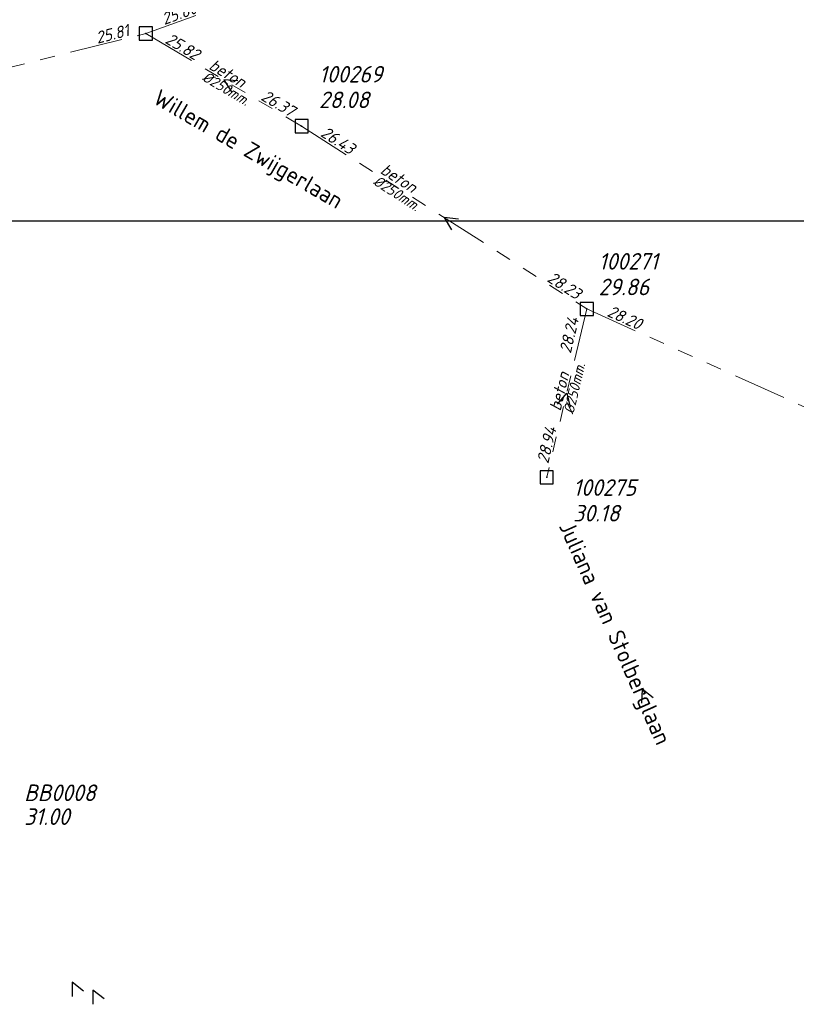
# Model space of a CAD drawing. Header units: metres. Extents: x 152202 to 157341, y 461610 to 468701.
# Tile 12 of 238: x 153140 to 153228, y 461919 to 462031. Entities that reach past the tile are written whole.
import ezdxf
from ezdxf.enums import TextEntityAlignment as Align

# ---------------------------------------------------------------- set-up
doc = ezdxf.new("R2010")
doc.units = ezdxf.units.M
doc.header["$PDMODE"] = 64
doc.header["$PDSIZE"] = 1.5
doc.linetypes.add('RI-GWA', pattern=[18.45, 6, -1.8, 1.75, -1.8, 1.75, -1.8, 1.75, -1.8])
doc.layers.get('0').update_dxf_attribs({"linetype": 'CONTINUOUS'})
doc.layers.get('DEFPOINTS').update_dxf_attribs({"linetype": 'CONTINUOUS'})
for name, color, linetype, lineweight in [('B-OI-RI-GWA-MATERIAAL-T18', 10, 'CONTINUOUS', 18), ('B-OI-RI-GWA-PUTDEKSELHOOGTE-T25', 10, 'CONTINUOUS', 25), ('B-OI-RI-GWA_BOB-T18', 10, 'CONTINUOUS', 18), ('B-OI-RI-GWA_DIAMETER-T18', 10, 'CONTINUOUS', 18), ('B-OI-RI-GWA_PUTNUMMER-T18', 10, 'CONTINUOUS', 18), ('B-OI-RI-GWA_RIOOLPUT-S', 10, 'CONTINUOUS', 25), ('B-OI-RI-GWA_TRANSPORTLEIDING-G', 10, 'RI-GWA', 18), ('B-OI-RI-HWA-PUTDEKSELHOOGTE-T25', 150, 'CONTINUOUS', 25), ('B-OI-RI-HWA-PUTNUMMER-T25', 150, 'CONTINUOUS', 25), ('B-OI-RI-STROOMRICHTING-S', 252, 'CONTINUOUS', 25), ('B-RO-OG-TOPOGRAFIE-T18', 2, 'CONTINUOUS', 18)]:
    doc.layers.add(name, color=color, linetype=linetype, lineweight=lineweight)
doc.styles.add('NLCS-ISO-M200-T18', font='NLCS-ISO.ttf', dxfattribs={"height": 360})
doc.styles.add('NLCS-ISO-M500-T18_CURSIEF', font='NLCS-ISO.ttf', dxfattribs={"oblique": 15, "height": 0.9})
doc.styles.add('NLCS-ISO-M750-T18_CURSIEF', font='NLCS-ISO.ttf', dxfattribs={"oblique": 15, "height": 1.35})
doc.styles.add('NLCS-ISO-M750-T25_CURSIEF', font='NLCS-ISO.ttf', dxfattribs={"oblique": 15, "height": 1.875})

# ---------------------------------------------------------------- blocks, each defined once
blk = doc.blocks.new('ACMAP_ANN_TEMPLATE_gwa-diam')
at = {"style": 'NLCS-ISO-M500-T18_CURSIEF', "oblique": 15}
blk.add_attdef('gwa-diam', (-2.2, -1.3), '', height=1.2, dxfattribs=at)
blk = doc.blocks.new('ACMAP_ANN_TEMPLATE_gwa-materiaal')
at = {"style": 'NLCS-ISO-M750-T18_CURSIEF', "oblique": 15}
blk.add_attdef('gwa-mat', (-2.2, 0.2), '', height=1.35, dxfattribs=at)
blk = doc.blocks.new('ACMAP_ANN_TEMPLATE_gwa-nap-l')
at = {"style": 'NLCS-ISO-M750-T18_CURSIEF', "oblique": 15}
blk.add_attdef('gwa-nap-l', (2.3, 0.2), '', height=1.35, dxfattribs=at)
blk = doc.blocks.new('ACMAP_ANN_TEMPLATE_gwa-nap-r')
at = {"style": 'NLCS-ISO-M750-T18_CURSIEF', "oblique": 15}
blk.add_attdef('gwa-nap-r', (-5.6, 0.2), '', height=1.35, dxfattribs=at)
blk = doc.blocks.new('ACMAP_ANN_TEMPLATE_hwa-puth')
at = {"color": 0, "linetype": 'ByBlock', "style": 'NLCS-ISO-M750-T25_CURSIEF', "oblique": 15}
blk.add_attdef('hwa-puth', (-9, -6.8), '', height=1.88, dxfattribs=at)
blk = doc.blocks.new('ACMAP_ANN_TEMPLATE_hwa-putnr')
at = {"color": 0, "linetype": 'ByBlock', "style": 'NLCS-ISO-M750-T25_CURSIEF', "oblique": 15}
blk.add_attdef('hwa-putnr', (-9, -4.1), '', height=1.88, dxfattribs=at)
blk = doc.blocks.new('ACMAP_ANN_TEMPLATE_gwa-puth')
at = {"style": 'NLCS-ISO-M750-T25_CURSIEF', "oblique": 15}
blk.add_attdef('gwa-puth', (3, -5), '', height=1.88, dxfattribs=at)
blk = doc.blocks.new('ACMAP_ANN_TEMPLATE_gwa-putnr')
at = {"style": 'NLCS-ISO-M750-T25_CURSIEF', "oblique": 15}
blk.add_attdef('gwa-putnr', (3, -2.1), '', height=1.88, dxfattribs=at)

msp = doc.modelspace()

# ---------------------------------------------------------------- linework, layer by layer
at = {"layer": 'B-OI-RI-GWA_RIOOLPUT-S', "transparency": 33554623}
for p in [(153154.64, 462029.22), (153172.29, 462018.74), (153204.61, 461998.03), (153200.05, 461978.97)]:
    msp.add_point(p, dxfattribs=at)
at = {"layer": 'B-OI-RI-GWA_TRANSPORTLEIDING-G', "transparency": 33554623}
for p, q in [((153154.64, 462029.22), (153185.98, 462040.5)), ((153074.47, 462009.31), (153154.64, 462029.22)), ((153154.64, 462029.22), (153172.29, 462018.74)), ((153172.29, 462018.74), (153204.61, 461998.03)), ((153204.61, 461998.03), (153200.05, 461978.97)), ((153204.61, 461998.03), (153263.22, 461971.67))]:
    msp.add_line(p, q, dxfattribs=at)
at = {"layer": 'B-OI-RI-STROOMRICHTING-S', "transparency": 33554623}
for points in [[(153165.07, 462023.86), (153163.47, 462023.98), (153164.34, 462022.63)], [(153190.05, 462008.21), (153188.45, 462008.39), (153189.27, 462007)], [(153201.29, 461987.27), (153202.33, 461988.5), (153202.7, 461986.93)], [(153212.12, 461953.98), (153210.87, 461954.99), (153210.81, 461953.39)], [(153147.58, 461920.79), (153146.3, 461921.78), (153146.28, 461920.17)], [(153149.91, 461919.92), (153148.64, 461920.9), (153148.62, 461919.29)]]:
    msp.add_lwpolyline(points, dxfattribs=at)
at = {"layer": 'DEFPOINTS', "flags": 128}
msp.add_lwpolyline([(153428.175, 462374.019), (153234.15, 462374.629), (153234.15, 462623.019), (152813.175, 462623.019), (152813.175, 462008.019), (153286.694, 462008.019), (153286.694, 462092.924), (153428.175, 462092.924)], close=True, dxfattribs=at)

# ---------------------------------------------------------------- block references
at = {"layer": 'B-OI-RI-GWA-MATERIAAL-T18', "transparency": 33554623}
ref = msp.add_blockref('ACMAP_ANN_TEMPLATE_gwa-materiaal', (153163.465, 462023.98), dxfattribs=dict(at, rotation=329.2995274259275))
ref.add_attrib('gwa-mat', 'beton', (153161.675, 462025.275), dxfattribs={"layer": '0', "color": 0, "linetype": 'ByBlock', "height": 1.35, "rotation": 329.29953, "style": 'NLCS-ISO-M750-T18_CURSIEF', "oblique": 15})
ref = msp.add_blockref('ACMAP_ANN_TEMPLATE_gwa-materiaal', (153182.838, 462012.123), dxfattribs=dict(at, rotation=327.3490756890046))
ref.add_attrib('gwa-mat', 'beton', (153181.093, 462013.478), dxfattribs={"layer": '0', "color": 0, "linetype": 'ByBlock', "height": 1.35, "rotation": 327.34908, "style": 'NLCS-ISO-M750-T18_CURSIEF', "oblique": 15})
ref = msp.add_blockref('ACMAP_ANN_TEMPLATE_gwa-materiaal', (153202.33, 461988.5), dxfattribs=dict(at, rotation=76.54520364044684))
ref.add_attrib('gwa-mat', 'beton', (153201.624, 461986.407), dxfattribs={"layer": '0', "color": 0, "linetype": 'ByBlock', "height": 1.35, "rotation": 76.5452, "style": 'NLCS-ISO-M750-T18_CURSIEF', "oblique": 15})
at = {"layer": 'B-OI-RI-GWA-PUTDEKSELHOOGTE-T25', "transparency": 33554623}
ref = msp.add_blockref('ACMAP_ANN_TEMPLATE_gwa-puth', (153171.254, 462025.778), dxfattribs=at)
ref.add_attrib('gwa-puth', '28.08', (153174.254, 462020.778), dxfattribs={"layer": '0', "color": 0, "linetype": 'ByBlock', "height": 1.875, "style": 'NLCS-ISO-M750-T25_CURSIEF', "oblique": 15})
ref = msp.add_blockref('ACMAP_ANN_TEMPLATE_gwa-puth', (153202.937, 462004.588), dxfattribs=at)
ref.add_attrib('gwa-puth', '29.86', (153205.937, 461999.588), dxfattribs={"layer": '0', "color": 0, "linetype": 'ByBlock', "height": 1.875, "style": 'NLCS-ISO-M750-T25_CURSIEF', "oblique": 15})
ref = msp.add_blockref('ACMAP_ANN_TEMPLATE_gwa-puth', (153200.05, 461978.97), dxfattribs=at)
ref.add_attrib('gwa-puth', '30.18', (153203.05, 461973.97), dxfattribs={"layer": '0', "color": 0, "linetype": 'ByBlock', "height": 1.875, "style": 'NLCS-ISO-M750-T25_CURSIEF', "oblique": 15})
at = {"layer": 'B-OI-RI-GWA_BOB-T18', "transparency": 33554623}
ref = msp.add_blockref('ACMAP_ANN_TEMPLATE_gwa-nap-l', (153154.64, 462029.22), dxfattribs=dict(at, rotation=19.79499198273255))
ref.add_attrib('gwa-nap-l', '25.80', (153156.736, 462030.187), dxfattribs={"layer": '0', "color": 0, "linetype": 'ByBlock', "height": 1.35, "rotation": 19.79499, "style": 'NLCS-ISO-M750-T18_CURSIEF', "oblique": 15})
ref = msp.add_blockref('ACMAP_ANN_TEMPLATE_gwa-nap-r', (153154.64, 462029.22), dxfattribs=dict(at, rotation=13.94708424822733))
ref.add_attrib('gwa-nap-r', '25.81', (153149.157, 462028.064), dxfattribs={"layer": '0', "color": 0, "linetype": 'ByBlock', "height": 1.35, "rotation": 13.94708, "style": 'NLCS-ISO-M750-T18_CURSIEF', "oblique": 15})
ref = msp.add_blockref('ACMAP_ANN_TEMPLATE_gwa-nap-l', (153154.64, 462029.22), dxfattribs=dict(at, rotation=329.2995274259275))
ref.add_attrib('gwa-nap-l', '25.82', (153156.72, 462028.218), dxfattribs={"layer": '0', "color": 0, "linetype": 'ByBlock', "height": 1.35, "rotation": 329.29953, "style": 'NLCS-ISO-M750-T18_CURSIEF', "oblique": 15})
ref = msp.add_blockref('ACMAP_ANN_TEMPLATE_gwa-nap-r', (153172.29, 462018.74), dxfattribs=dict(at, rotation=329.2995274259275))
ref.add_attrib('gwa-nap-r', '26.37', (153167.577, 462021.771), dxfattribs={"layer": '0', "color": 0, "linetype": 'ByBlock', "height": 1.35, "rotation": 329.29953, "style": 'NLCS-ISO-M750-T18_CURSIEF', "oblique": 15})
ref = msp.add_blockref('ACMAP_ANN_TEMPLATE_gwa-nap-l', (153172.29, 462018.74), dxfattribs=dict(at, rotation=327.3490756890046))
ref.add_attrib('gwa-nap-l', '26.43', (153174.334, 462017.668), dxfattribs={"layer": '0', "color": 0, "linetype": 'ByBlock', "height": 1.35, "rotation": 327.34908, "style": 'NLCS-ISO-M750-T18_CURSIEF', "oblique": 15})
ref = msp.add_blockref('ACMAP_ANN_TEMPLATE_gwa-nap-r', (153204.61, 461998.03), dxfattribs=dict(at, rotation=327.3490756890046))
ref.add_attrib('gwa-nap-r', '28.23', (153200.003, 462001.22), dxfattribs={"layer": '0', "color": 0, "linetype": 'ByBlock', "height": 1.35, "rotation": 327.34908, "style": 'NLCS-ISO-M750-T18_CURSIEF', "oblique": 15})
ref = msp.add_blockref('ACMAP_ANN_TEMPLATE_gwa-nap-l', (153204.61, 461998.03), dxfattribs=dict(at, rotation=335.784043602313))
ref.add_attrib('gwa-nap-l', '28.20', (153206.79, 461997.269), dxfattribs={"layer": '0', "color": 0, "linetype": 'ByBlock', "height": 1.35, "rotation": 335.78404, "style": 'NLCS-ISO-M750-T18_CURSIEF', "oblique": 15})
ref = msp.add_blockref('ACMAP_ANN_TEMPLATE_gwa-nap-l', (153202.436, 461990.645), dxfattribs=dict(at, rotation=76.54520364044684))
ref.add_attrib('gwa-nap-l', '28.24', (153202.776, 461992.928), dxfattribs={"layer": '0', "color": 0, "linetype": 'ByBlock', "height": 1.35, "rotation": 76.5452, "style": 'NLCS-ISO-M750-T18_CURSIEF', "oblique": 15})
ref = msp.add_blockref('ACMAP_ANN_TEMPLATE_gwa-nap-r', (153201.722, 461985.853), dxfattribs=dict(at, rotation=76.54520364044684))
ref.add_attrib('gwa-nap-r', '28.94', (153200.224, 461980.453), dxfattribs={"layer": '0', "color": 0, "linetype": 'ByBlock', "height": 1.35, "rotation": 76.5452, "style": 'NLCS-ISO-M750-T18_CURSIEF', "oblique": 15})
at = {"layer": 'B-OI-RI-GWA_DIAMETER-T18', "transparency": 33554623}
ref = msp.add_blockref('ACMAP_ANN_TEMPLATE_gwa-diam', (153163.465, 462023.98), dxfattribs=dict(at, rotation=329.2995274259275))
ref.add_attrib('gwa-diam', '%%c250mm.', (153160.91, 462023.985), dxfattribs={"layer": '0', "color": 0, "linetype": 'ByBlock', "height": 1.2, "rotation": 329.29953, "style": 'NLCS-ISO-M500-T18_CURSIEF', "oblique": 15})
ref = msp.add_blockref('ACMAP_ANN_TEMPLATE_gwa-diam', (153182.838, 462012.123), dxfattribs=dict(at, rotation=327.3490756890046))
ref.add_attrib('gwa-diam', '%%c250mm.', (153180.284, 462012.215), dxfattribs={"layer": '0', "color": 0, "linetype": 'ByBlock', "height": 1.2, "rotation": 327.34908, "style": 'NLCS-ISO-M500-T18_CURSIEF', "oblique": 15})
ref = msp.add_blockref('ACMAP_ANN_TEMPLATE_gwa-diam', (153202.33, 461988.5), dxfattribs=dict(at, rotation=76.54520364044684))
ref.add_attrib('gwa-diam', '%%c250mm.', (153203.082, 461986.058), dxfattribs={"layer": '0', "color": 0, "linetype": 'ByBlock', "height": 1.2, "rotation": 76.5452, "style": 'NLCS-ISO-M500-T18_CURSIEF', "oblique": 15})
at = {"layer": 'B-OI-RI-GWA_PUTNUMMER-T18', "transparency": 33554623}
ref = msp.add_blockref('ACMAP_ANN_TEMPLATE_gwa-putnr', (153171.254, 462025.778), dxfattribs=at)
ref.add_attrib('gwa-putnr', '100269', (153174.254, 462023.678), dxfattribs={"layer": '0', "color": 0, "linetype": 'ByBlock', "height": 1.875, "style": 'NLCS-ISO-M750-T25_CURSIEF', "oblique": 15})
ref = msp.add_blockref('ACMAP_ANN_TEMPLATE_gwa-putnr', (153202.937, 462004.588), dxfattribs=at)
ref.add_attrib('gwa-putnr', '100271', (153205.937, 462002.488), dxfattribs={"layer": '0', "color": 0, "linetype": 'ByBlock', "height": 1.875, "style": 'NLCS-ISO-M750-T25_CURSIEF', "oblique": 15})
ref = msp.add_blockref('ACMAP_ANN_TEMPLATE_gwa-putnr', (153200.05, 461978.97), dxfattribs=at)
ref.add_attrib('gwa-putnr', '100275', (153203.05, 461976.87), dxfattribs={"layer": '0', "color": 0, "linetype": 'ByBlock', "height": 1.875, "style": 'NLCS-ISO-M750-T25_CURSIEF', "oblique": 15})
at = {"layer": 'B-OI-RI-HWA-PUTDEKSELHOOGTE-T25', "transparency": 33554623}
msp.add_blockref('ACMAP_ANN_TEMPLATE_hwa-puth', (153149.858, 461946.403), dxfattribs=at).add_auto_attribs({'hwa-puth': '31.00'})
at = {"layer": 'B-OI-RI-HWA-PUTNUMMER-T25', "transparency": 33554623}
msp.add_blockref('ACMAP_ANN_TEMPLATE_hwa-putnr', (153149.858, 461946.403), dxfattribs=at).add_auto_attribs({'hwa-putnr': 'BB0008'})

# ---------------------------------------------------------------- texts
at = {"layer": 'B-RO-OG-TOPOGRAFIE-T18', "style": 'NLCS-ISO-M200-T18'}
for s, rotation, p in [('Willem de Zwijgerlaan', 330, (153166.132, 462015.914)), ('Juliana van Stolberglaan', 294, (153207.57, 461961.237))]:
    msp.add_text(s, height=1.875, rotation=rotation, dxfattribs=at).set_placement(p, align=Align.MIDDLE)

doc.saveas('drawing.dxf')
